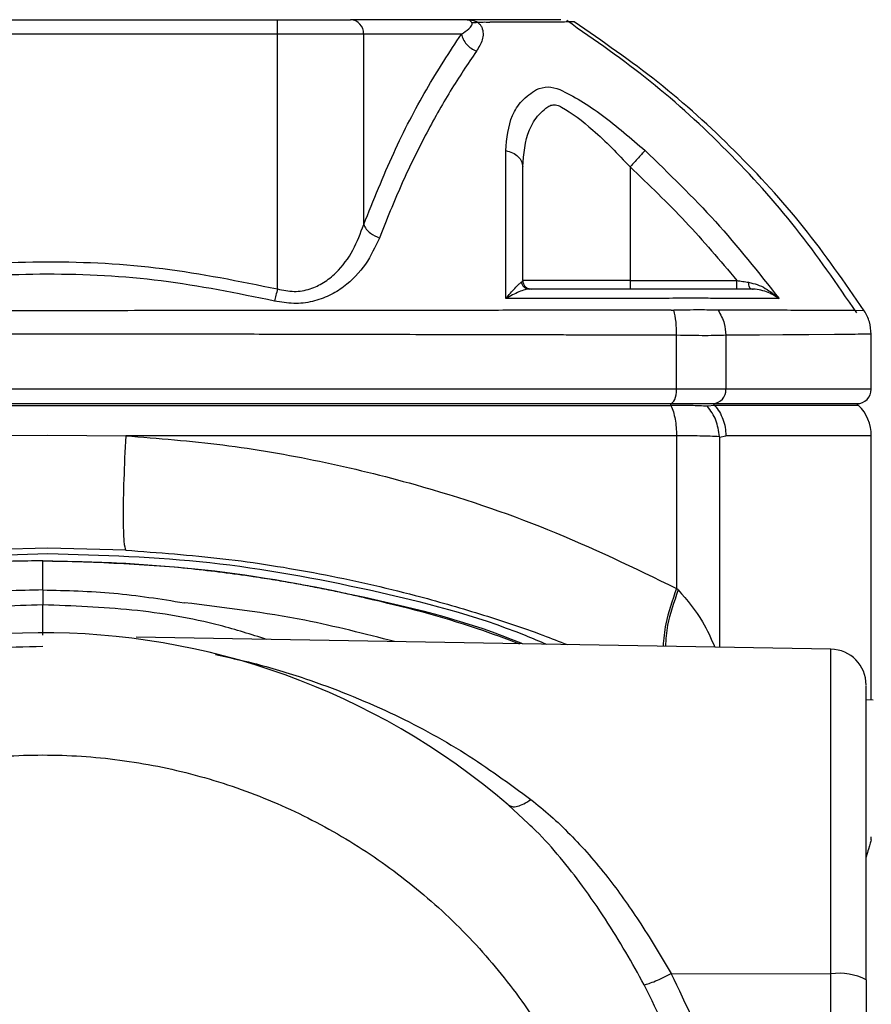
# Model space of a CAD drawing. Header units: millimetres. Extents: x 3 to 4919, y -224 to 3490.
# Tile 45 of 55: x 3300 to 3360, y 2247 to 2316. Entities that reach past the tile are written whole.
import ezdxf

# ---------------------------------------------------------------- set-up
doc = ezdxf.new("R2010")
doc.units = ezdxf.units.MM

msp = doc.modelspace()

# ---------------------------------------------------------------- linework, layer by layer
at = {"color": 7, "linetype": 'Continuous', "lineweight": 25}
for p, q in [((3286.276, 2316.037), (3318.34, 2316.037)), ((3318.34, 2315.037), (3318.34, 2316.037)), ((3331.591, 2316.037), (3323.434, 2316.037)), ((3318.34, 2315.037), (3286.276, 2315.037)), ((3318.34, 2297.243), (3318.34, 2315.037)), ((3324.361, 2315.037), (3318.34, 2315.037)), ((3324.361, 2301.74), (3324.361, 2315.037)), ((3331.186, 2315.037), (3324.361, 2315.037)), ((3342.967, 2305.765), (3342.967, 2297.837)), ((3342.967, 2297.837), (3335.467, 2297.837)), ((3342.967, 2297.837), (3342.967, 2297.237)), ((3342.967, 2297.837), (3350.422, 2297.837)), ((3351.412, 2297.237), (3351.356, 2297.27)), ((3359.323, 2295.724), (3358.687, 2295.729)), ((3346.21, 2290.237), (3346.21, 2294.01)), ((3349.656, 2294.01), (3349.656, 2290.237)), ((3359.808, 2290.237), (3359.808, 2294.1)), ((3346.21, 2290.237), (3258.406, 2290.237)), ((3349.656, 2290.237), (3346.21, 2290.237)), ((3258.845, 2289.237), (3302.308, 2289.237)), ((3258.958, 2289.115), (3345.824, 2289.115)), ((3302.308, 2289.237), (3345.771, 2289.237)), ((3345.771, 2289.237), (3345.824, 2289.115)), ((3345.771, 2289.237), (3348.757, 2289.237)), ((3348.866, 2289.115), (3348.369, 2289.059)), ((3348.757, 2289.237), (3348.866, 2289.115)), ((3348.757, 2289.237), (3358.808, 2289.237)), ((3358.929, 2289.115), (3358.808, 2289.237)), ((3296.876, 2286.994), (3302.308, 2287.037)), ((3302.308, 2287.037), (3307.74, 2286.994)), ((3346.211, 2286.994), (3307.74, 2286.994)), ((3346.211, 2286.994), (3346.211, 2276.339)), ((3349.201, 2286.927), (3349.202, 2286.891)), ((3349.202, 2286.891), (3349.656, 2286.994)), ((3349.202, 2286.891), (3349.202, 2272.23)), ((3359.808, 2268.581), (3359.808, 2286.994)), ((3302.308, 2279.152), (3296.874, 2279.006)), ((3307.742, 2279.006), (3302.308, 2279.152)), ((3301.953, 2278.263), (3301.953, 2278.263)), ((3346.325, 2276.23), (3346.211, 2276.339)), ((3301.953, 2276.231), (3301.953, 2275.191)), ((3356.997, 2272.094), (3308.464, 2272.941)), ((3359.955, 2268.542), (3359.452, 2268.551)), ((3335.863, 2259.912), (3334.455, 2261.227)), ((3334.455, 2261.227), (3334.591, 2261.168)), ((3345.847, 2249.46), (3356.997, 2249.429)), ((3356.997, 2196.674), (3356.997, 2249.429)), ((3359.453, 2249.024), (3359.453, 2196.269))]:
    msp.add_line(p, q, dxfattribs=at)
at = {"color": 8, "linetype": 'Continuous', "lineweight": 25}
for p, q in [((3359.808, 2290.237), (3349.656, 2290.237)), ((3358.929, 2289.115), (3348.866, 2289.115)), ((3359.808, 2286.994), (3349.656, 2286.994)), ((3356.997, 2249.429), (3356.997, 2272.094))]:
    msp.add_line(p, q, dxfattribs=at)
at = {"color": 8, "linetype": 'Continuous', "lineweight": 25, "flags": 128}
msp.add_lwpolyline([(3359.808, 2294.089), (3359.797, 2294.089), (3359.763, 2294.088), (3359.703, 2294.087), (3359.615, 2294.086), (3359.498, 2294.084), (3359.348, 2294.082), (3359.163, 2294.08), (3359.049, 2294.078), (3358.896, 2294.076), (3358.698, 2294.073), (3358.446, 2294.07), (3358.129, 2294.067), (3357.735, 2294.062), (3357.253, 2294.058), (3355.453, 2294.043), (3353.636, 2294.031), (3352.011, 2294.022), (3351.017, 2294.017), (3350.272, 2294.013), (3349.812, 2294.011), (3349.695, 2294.011), (3349.666, 2294.01), (3349.658, 2294.01), (3349.656, 2294.01), (3349.656, 2294.01), (3349.656, 2294.01), (3349.656, 2294.01), (3349.656, 2294.01), (3349.656, 2294.01)], dxfattribs=at)
at = {"color": 7, "linetype": 'Continuous', "lineweight": 25, "flags": 128}
msp.add_lwpolyline([(3345.771, 2289.237), (3345.856, 2289.256), (3345.939, 2289.313), (3346.015, 2289.405), (3346.081, 2289.529), (3346.136, 2289.681), (3346.176, 2289.854), (3346.201, 2290.041), (3346.21, 2290.237)], dxfattribs=at)
at = {"color": 7, "linetype": 'Continuous', "lineweight": 25}
for centre, radius, start, end in [((3323.396, 2315.072), 0.965, 357.87991, 87.72708), ((3348.704, 2290.188), 0.953, 273.23004, 2.89447), ((3358.808, 2290.237), 1, 270, 0), ((3356.808, 2286.994), 3, 0, 45), ((3301.952, 2223.288), 49.958, 49.41379, 213.29099), ((3356.953, 2269.594), 2.5, 0, 89), ((3357.587, 2245.354), 4.118, 63.04789, 98.23991)]:
    msp.add_arc(centre, radius, start, end, dxfattribs=at)
for points, knots in [([(3318.34, 2316.037), (3318.871, 2316.037), (3319.957, 2316.037), (3321.452, 2316.037), (3322.699, 2316.037), (3323.193, 2316.037), (3323.434, 2316.037)], [0, 0, 0, 0, 0.24444, 0.500001, 0.755558, 1, 1, 1, 1]), ([(3331.186, 2315.037), (3331.37, 2315.15), (3331.671, 2315.336), (3331.891, 2315.594), (3331.944, 2315.757), (3331.905, 2315.833), (3331.889, 2315.863)], [0, 0, 0, 0, 0.499354, 0.820703, 0.92705, 1, 1, 1, 1]), ([(3331.889, 2315.863), (3331.841, 2315.914), (3331.744, 2316.017), (3331.642, 2316.03), (3331.591, 2316.037)], [0, 0, 0, 0, 0.498937, 1, 1, 1, 1]), ([(3331.591, 2316.037), (3331.726, 2316.03), (3331.983, 2316.019), (3332.214, 2315.914), (3332.323, 2315.863)], [0, 0, 0, 0, 0.522715, 1, 1, 1, 1]), ([(3338.135, 2316.037), (3338.074, 2316.037), (3337.853, 2316.037), (3336.38, 2316.037), (3334.483, 2316.037), (3333.119, 2316.037), (3332.757, 2316.037), (3332.559, 2316.037), (3332.267, 2316.037), (3331.974, 2316.037), (3331.744, 2316.037), (3331.591, 2316.037)], [0, 0, 0, 0, 0.135084, 0.490227, 0.846656, 0.911049, 0.936295, 0.96157, 0.971108, 0.980831, 1, 1, 1, 1]), ([(3331.889, 2315.863), (3331.955, 2315.849), (3332.087, 2315.822), (3332.245, 2315.849), (3332.323, 2315.863)], [0, 0, 0, 0, 0.49999, 1, 1, 1, 1]), ([(3332.611, 2315.517), (3332.655, 2315.364), (3332.741, 2315.059), (3332.629, 2314.487), (3332.395, 2314.098), (3332.24, 2313.839)], [0, 0, 0, 0, 0.252122, 0.501758, 1, 1, 1, 1]), ([(3332.323, 2315.863), (3332.5, 2315.87), (3332.856, 2315.883), (3333.073, 2315.868), (3333.182, 2315.86)], [0, 0, 0, 0, 0.497865, 1, 1, 1, 1]), ([(3332.323, 2315.863), (3332.381, 2315.806), (3332.495, 2315.693), (3332.573, 2315.575), (3332.611, 2315.517)], [0, 0, 0, 0, 0.503661, 1, 1, 1, 1]), ([(3339.056, 2315.878), (3338.977, 2315.878), (3338.821, 2315.877), (3337.895, 2315.873), (3336.801, 2315.869), (3336.374, 2315.868)], [0, 0, 0, 0, 0.38003, 0.757858, 1, 1, 1, 1]), ([(3358.796, 2295.578), (3357.422, 2297.579), (3354.681, 2301.572), (3349.806, 2306.95), (3344.476, 2311.852), (3340.52, 2314.598), (3338.541, 2315.972)], [0, 0, 0, 0, 0.2511187, 0.5010552, 0.7504593, 1, 1, 1, 1]), ([(3359.323, 2295.724), (3357.953, 2297.699), (3355.216, 2301.643), (3350.34, 2306.954), (3345.002, 2311.801), (3341.04, 2314.518), (3339.056, 2315.878)], [0, 0, 0, 0, 0.250265, 0.499881, 0.749558, 1, 1, 1, 1]), ([(3324.361, 2301.74), (3325.047, 2303.436), (3326.423, 2306.837), (3328.72, 2311.267), (3330.362, 2313.776), (3331.186, 2315.037)], [0, 0, 0, 0, 0.331044, 0.663996, 1, 1, 1, 1]), ([(3331.186, 2315.037), (3331.223, 2314.911), (3331.296, 2314.661), (3331.539, 2314.317), (3331.856, 2314.025), (3332.112, 2313.901), (3332.24, 2313.839)], [0, 0, 0, 0, 0.249964, 0.500008, 0.749985, 1, 1, 1, 1]), ([(3332.24, 2313.839), (3331.626, 2312.931), (3330.397, 2311.115), (3328.651, 2307.993), (3326.984, 2304.6), (3325.966, 2302.065), (3325.457, 2300.798)], [0, 0, 0, 0, 0.250411, 0.500548, 0.750401, 1, 1, 1, 1]), ([(3336.422, 2311.175), (3336.694, 2311.257), (3337.239, 2311.421), (3337.785, 2311.257), (3338.058, 2311.175)], [0, 0, 0, 0, 0.499228, 1, 1, 1, 1]), ([(3334.281, 2306.9), (3334.361, 2307.752), (3334.482, 2309.031), (3335.355, 2310.412), (3336.066, 2310.921), (3336.422, 2311.175)], [0, 0, 0, 0, 0.498773, 0.749503, 1, 1, 1, 1]), ([(3338.058, 2311.175), (3338.539, 2310.921), (3339.503, 2310.414), (3341.559, 2309.034), (3343.033, 2307.753), (3344.015, 2306.9)], [0, 0, 0, 0, 0.249815, 0.500551, 1, 1, 1, 1]), ([(3335.467, 2305.765), (3335.54, 2306.666), (3335.65, 2308.021), (3336.442, 2309.279), (3336.993, 2309.793), (3337.358, 2310.054), (3337.68, 2310.113), (3337.964, 2310.051), (3338.831, 2309.585), (3340.571, 2308.266), (3342.115, 2306.654), (3342.967, 2305.765)], [0, 0, 0, 0, 0.250309, 0.376295, 0.439385, 0.471025, 0.50229, 0.533621, 0.549279, 0.751431, 1, 1, 1, 1]), ([(3334.291, 2296.566), (3334.292, 2298.393), (3334.292, 2302.046), (3334.285, 2305.283), (3334.281, 2306.9)], [0, 0, 0, 0, 0.5002252, 1, 1, 1, 1]), ([(3334.281, 2306.9), (3334.445, 2306.855), (3334.774, 2306.766), (3335.156, 2306.492), (3335.417, 2306.15), (3335.45, 2305.893), (3335.467, 2305.765)], [0, 0, 0, 0, 0.249998, 0.50001, 0.75001, 1, 1, 1, 1]), ([(3344.015, 2306.9), (3343.974, 2306.855), (3343.891, 2306.765), (3343.638, 2306.492), (3343.322, 2306.15), (3343.085, 2305.893), (3342.967, 2305.765)], [0, 0, 0, 0, 0.249997, 0.500009, 0.750008, 1, 1, 1, 1]), ([(3344.015, 2306.9), (3345.69, 2305.283), (3349.041, 2302.046), (3351.933, 2298.393), (3353.379, 2296.566)], [0, 0, 0, 0, 0.499829, 1, 1, 1, 1]), ([(3335.467, 2297.837), (3335.467, 2299.222), (3335.467, 2301.996), (3335.467, 2304.508), (3335.467, 2305.765)], [0, 0, 0, 0, 0.499203, 1, 1, 1, 1]), ([(3342.967, 2305.765), (3344.281, 2304.508), (3346.907, 2301.997), (3349.251, 2299.222), (3350.422, 2297.837)], [0, 0, 0, 0, 0.500803, 1, 1, 1, 1]), ([(3318.34, 2297.243), (3318.729, 2297.161), (3319.505, 2296.998), (3320.629, 2297.203), (3321.614, 2297.675), (3322.693, 2298.554), (3323.697, 2299.934), (3324.139, 2301.137), (3324.361, 2301.74)], [0, 0, 0, 0, 0.125001, 0.250105, 0.366895, 0.500326, 0.749441, 1, 1, 1, 1]), ([(3324.361, 2301.74), (3324.414, 2301.633), (3324.52, 2301.417), (3324.88, 2301.061), (3325.238, 2300.897), (3325.457, 2300.798)], [0, 0, 0, 0, 0.280669, 0.561411, 1, 1, 1, 1]), ([(3325.457, 2300.798), (3325.17, 2300.175), (3324.598, 2298.932), (3323.316, 2297.577), (3321.982, 2296.748), (3320.801, 2296.327), (3319.479, 2296.165), (3318.585, 2296.321), (3318.139, 2296.398)], [0, 0, 0, 0, 0.24987, 0.498557, 0.623402, 0.748974, 0.874618, 1, 1, 1, 1]), ([(3286.276, 2297.242), (3288.919, 2297.781), (3294.189, 2298.855), (3302.272, 2299.278), (3310.373, 2298.866), (3315.68, 2297.785), (3318.34, 2297.243)], [0, 0, 0, 0, 0.249906, 0.498262, 0.748476, 1, 1, 1, 1]), ([(3318.139, 2296.398), (3315.512, 2296.932), (3310.271, 2297.996), (3302.272, 2298.402), (3294.292, 2297.985), (3289.087, 2296.928), (3286.477, 2296.398)], [0, 0, 0, 0, 0.251564, 0.501737, 0.75005, 1, 1, 1, 1]), ([(3334.291, 2296.566), (3334.507, 2296.823), (3334.83, 2297.205), (3335.179, 2297.563), (3335.304, 2297.658), (3335.366, 2297.705)], [0, 0, 0, 0, 0.5070607, 0.7572809, 1, 1, 1, 1]), ([(3335.366, 2297.705), (3335.395, 2297.727), (3335.455, 2297.77), (3335.463, 2297.814), (3335.467, 2297.837)], [0, 0, 0, 0, 0.498236, 1, 1, 1, 1]), ([(3335.366, 2297.705), (3335.389, 2297.633), (3335.437, 2297.489), (3335.587, 2297.34), (3335.756, 2297.252), (3335.871, 2297.242), (3335.928, 2297.237)], [0, 0, 0, 0, 0.279718, 0.559415, 0.77968, 1, 1, 1, 1]), ([(3335.467, 2297.837), (3335.476, 2297.758), (3335.494, 2297.601), (3335.632, 2297.402), (3335.831, 2297.264), (3335.988, 2297.246), (3336.067, 2297.237)], [0, 0, 0, 0, 0.249981, 0.500006, 0.749987, 1, 1, 1, 1]), ([(3350.422, 2297.237), (3350.422, 2297.246), (3350.422, 2297.264), (3350.422, 2297.402), (3350.422, 2297.601), (3350.422, 2297.758), (3350.422, 2297.837)], [0, 0, 0, 0, 0.249987, 0.5, 0.750013, 1, 1, 1, 1]), ([(3350.422, 2297.837), (3350.562, 2297.814), (3350.84, 2297.77), (3351.112, 2297.727), (3351.248, 2297.705)], [0, 0, 0, 0, 0.501764, 1, 1, 1, 1]), ([(3351.248, 2297.705), (3351.451, 2297.658), (3351.863, 2297.563), (3352.614, 2297.205), (3353.072, 2296.823), (3353.379, 2296.566)], [0, 0, 0, 0, 0.242593, 0.493038, 1, 1, 1, 1]), ([(3318.34, 2297.243), (3318.304, 2297.091), (3318.232, 2296.789), (3318.17, 2296.528), (3318.139, 2296.398)], [0, 0, 0, 0, 0.500032, 1, 1, 1, 1]), ([(3335.928, 2297.237), (3335.825, 2297.224), (3335.615, 2297.199), (3335.077, 2296.998), (3334.606, 2296.74), (3334.291, 2296.566)], [0, 0, 0, 0, 0.24262, 0.492863, 1, 1, 1, 1]), ([(3351.412, 2297.237), (3350.72, 2297.237), (3349.798, 2297.237), (3348.454, 2297.237), (3347.679, 2297.237), (3346.641, 2297.237), (3345.022, 2297.237), (3343.218, 2297.237), (3340.226, 2297.237), (3337.77, 2297.237), (3335.928, 2297.237)], [0, 0, 0, 0, 0.246744, 0.328869, 0.412884, 0.494054, 0.576372, 0.661979, 0.746485, 1, 1, 1, 1]), ([(3351.357, 2297.269), (3351.39, 2297.26), (3351.455, 2297.242), (3351.524, 2297.236), (3351.558, 2297.232)], [0, 0, 0, 0, 0.5074942, 1, 1, 1, 1]), ([(3353.379, 2296.566), (3353.101, 2296.74), (3352.685, 2296.999), (3351.99, 2297.199), (3351.602, 2297.224), (3351.412, 2297.237)], [0, 0, 0, 0, 0.507044, 0.757502, 1, 1, 1, 1]), ([(3345.445, 2296.582), (3343.609, 2296.58), (3339.962, 2296.575), (3336.174, 2296.569), (3334.291, 2296.566)], [0, 0, 0, 0, 0.503149, 1, 1, 1, 1]), ([(3348.742, 2296.582), (3348.323, 2296.595), (3347.485, 2296.621), (3346.125, 2296.595), (3345.445, 2296.582)], [0, 0, 0, 0, 0.499841, 1, 1, 1, 1]), ([(3353.379, 2296.566), (3352.696, 2296.569), (3351.32, 2296.575), (3349.605, 2296.58), (3348.742, 2296.582)], [0, 0, 0, 0, 0.49685, 1, 1, 1, 1]), ([(3345.839, 2295.76), (3345.839, 2295.76), (3345.839, 2295.76), (3345.839, 2295.76), (3345.838, 2295.76), (3345.837, 2295.76), (3345.83, 2295.76), (3345.804, 2295.76), (3345.7, 2295.76), (3345.281, 2295.759), (3344.349, 2295.759), (3342.74, 2295.757), (3340.184, 2295.755), (3336.521, 2295.752), (3331.589, 2295.747), (3327.236, 2295.742), (3324.087, 2295.739), (3322.528, 2295.737), (3321.177, 2295.736), (3319.821, 2295.735), (3318.463, 2295.733), (3315.121, 2295.731), (3309.742, 2295.727), (3301.036, 2295.722), (3291.061, 2295.728), (3281.597, 2295.737), (3273.92, 2295.746), (3268.16, 2295.752), (3263.711, 2295.756), (3260.936, 2295.758), (3259.725, 2295.759), (3259.194, 2295.759), (3258.962, 2295.76), (3258.861, 2295.759), (3258.812, 2295.759), (3258.789, 2295.759), (3258.777, 2295.76)], [0, 0, 0, 0, 0, 0.000001, 0.000004, 0.000016, 0.000062, 0.000246, 0.000984, 0.003935, 0.015734, 0.035387, 0.06289, 0.108506, 0.166483, 0.236359, 0.258838, 0.274148, 0.28945, 0.304747, 0.320041, 0.335337, 0.417405, 0.500035, 0.625063, 0.749214, 0.819005, 0.889287, 0.951273, 0.978551, 0.99056, 0.995846, 0.998152, 0.999147, 0.999571, 1, 1, 1, 1]), ([(3345.839, 2295.76), (3345.868, 2295.76), (3345.928, 2295.762), (3345.988, 2295.764), (3346.018, 2295.764)], [0, 0, 0, 0, 0.491678, 1, 1, 1, 1]), ([(3349.118, 2295.764), (3348.717, 2295.769), (3347.914, 2295.78), (3346.65, 2295.769), (3346.018, 2295.764)], [0, 0, 0, 0, 0.5004, 1, 1, 1, 1]), ([(3346.21, 2294.01), (3346.209, 2294.325), (3346.207, 2294.954), (3346.081, 2295.494), (3346.018, 2295.764)], [0, 0, 0, 0, 0.5000063, 1, 1, 1, 1]), ([(3349.213, 2295.76), (3349.197, 2295.761), (3349.166, 2295.763), (3349.134, 2295.764), (3349.118, 2295.764)], [0, 0, 0, 0, 0.493666, 1, 1, 1, 1]), ([(3349.118, 2295.764), (3349.285, 2295.46), (3349.584, 2294.916), (3349.634, 2294.287), (3349.656, 2294.01)], [0, 0, 0, 0, 0.559541, 1, 1, 1, 1]), ([(3359.808, 2294.089), (3359.787, 2294.379), (3359.744, 2294.959), (3359.463, 2295.469), (3359.323, 2295.724)], [0, 0, 0, 0, 0.500001, 1, 1, 1, 1]), ([(3302.308, 2294.089), (3301.814, 2294.089), (3300.81, 2294.089), (3299.281, 2294.088), (3297.706, 2294.087), (3296.084, 2294.086), (3294.418, 2294.084), (3292.706, 2294.082), (3291.231, 2294.08), (3289.935, 2294.078), (3288.764, 2294.076), (3287.381, 2294.073), (3285.787, 2294.07), (3283.987, 2294.066), (3281.98, 2294.062), (3278.311, 2294.054), (3273.502, 2294.044), (3268.1, 2294.032), (3264.184, 2294.024), (3261.523, 2294.018), (3259.905, 2294.014), (3258.967, 2294.012), (3258.547, 2294.011), (3258.441, 2294.01), (3258.415, 2294.01), (3258.408, 2294.01), (3258.407, 2294.01), (3258.406, 2294.01), (3258.406, 2294.01), (3258.406, 2294.01), (3258.406, 2294.01)], [0, 0, 0, 0, 0.0326093, 0.0662577, 0.1009457, 0.1366737, 0.1734417, 0.211249, 0.2500964, 0.2713488, 0.2973464, 0.328089, 0.3635776, 0.4038116, 0.4487904, 0.4985143, 0.6517195, 0.7770804, 0.8745922, 0.9294487, 0.9686359, 0.992153, 0.9980353, 0.9995073, 0.9998762, 0.9999686, 0.999992, 0.9999982, 0.9999997, 1, 1, 1, 1]), ([(3346.21, 2294.01), (3346.209, 2294.01), (3346.202, 2294.01), (3346.175, 2294.011), (3346.077, 2294.011), (3345.703, 2294.013), (3344.876, 2294.014), (3343.46, 2294.018), (3341.637, 2294.021), (3339.798, 2294.025), (3338.187, 2294.028), (3336.882, 2294.031), (3335.632, 2294.034), (3334.289, 2294.037), (3332.625, 2294.04), (3330.499, 2294.045), (3327.823, 2294.051), (3324.517, 2294.058), (3320.978, 2294.066), (3317.624, 2294.073), (3314.753, 2294.079), (3311.963, 2294.083), (3308.97, 2294.086), (3305.691, 2294.089), (3303.453, 2294.089), (3302.308, 2294.089)], [0, 0, 0, 0, 0.000056, 0.0005423, 0.0019315, 0.0072502, 0.0280487, 0.0623953, 0.1102895, 0.1595446, 0.1938337, 0.2244994, 0.2515415, 0.2815568, 0.3182998, 0.3672411, 0.4283805, 0.5017166, 0.5920521, 0.666901, 0.7262626, 0.7833393, 0.8522382, 0.9244587, 1, 1, 1, 1]), ([(3349.656, 2294.01), (3349.226, 2293.995), (3348.365, 2293.965), (3346.928, 2293.995), (3346.21, 2294.01)], [0, 0, 0, 0, 0.499828, 1, 1, 1, 1]), ([(3345.824, 2289.115), (3345.882, 2288.969), (3345.997, 2288.675), (3346.117, 2288.148), (3346.196, 2287.583), (3346.206, 2287.19), (3346.211, 2286.994)], [0, 0, 0, 0, 0.250019, 0.500026, 0.75003, 1, 1, 1, 1]), ([(3348.369, 2289.059), (3348.003, 2289.075), (3347.277, 2289.108), (3346.305, 2289.113), (3345.824, 2289.115)], [0, 0, 0, 0, 0.505167, 1, 1, 1, 1]), ([(3349.201, 2286.927), (3349.149, 2287.326), (3349.044, 2288.125), (3348.594, 2288.748), (3348.369, 2289.059)], [0, 0, 0, 0, 0.500024, 1, 1, 1, 1]), ([(3348.866, 2289.115), (3348.984, 2288.969), (3349.22, 2288.675), (3349.465, 2288.148), (3349.626, 2287.583), (3349.646, 2287.19), (3349.656, 2286.994)], [0, 0, 0, 0, 0.25002, 0.500028, 0.75003, 1, 1, 1, 1]), ([(3307.74, 2286.994), (3307.691, 2285.955), (3307.593, 2283.877), (3307.551, 2281.249), (3307.594, 2279.397), (3307.693, 2279.136), (3307.742, 2279.006)], [0, 0, 0, 0, 0.249999, 0.499999, 0.75, 1, 1, 1, 1]), ([(3307.74, 2286.994), (3310.009, 2286.814), (3314.575, 2286.452), (3321.343, 2285.282), (3328.984, 2283.413), (3337.463, 2280.571), (3343.253, 2277.77), (3346.211, 2276.339)], [0, 0, 0, 0, 0.164291, 0.330627, 0.499823, 0.744516, 1, 1, 1, 1]), ([(3349.201, 2286.927), (3348.775, 2286.947), (3347.934, 2286.985), (3346.78, 2286.991), (3346.211, 2286.994)], [0, 0, 0, 0, 0.507184, 1, 1, 1, 1]), ([(3258.539, 2268.7), (3261.987, 2270.241), (3268.885, 2273.325), (3279.809, 2276.408), (3290.981, 2278.415), (3298.532, 2278.66), (3302.308, 2278.782)], [0, 0, 0, 0, 0.25, 0.5, 0.75, 1, 1, 1, 1]), ([(3302.308, 2278.782), (3306.086, 2278.664), (3313.641, 2278.429), (3324.785, 2276.35), (3332.665, 2274.344), (3336.636, 2272.653), (3337.135, 2272.441)], [0, 0, 0, 0, 0.318104, 0.63621, 0.954314, 1, 1, 1, 1]), ([(3301.953, 2278.263), (3300.56, 2278.245), (3297.44, 2278.206), (3292.273, 2277.841), (3286.143, 2277.078), (3280.421, 2275.968), (3275.482, 2274.718), (3271.659, 2273.583), (3268.01, 2272.344), (3264.54, 2271.014), (3261.24, 2269.619), (3259.126, 2268.612), (3258.089, 2268.118)], [0, 0, 0, 0, 0.092077, 0.206103, 0.342076, 0.499994, 0.590793, 0.678605, 0.763432, 0.845274, 0.92413, 1, 1, 1, 1]), ([(3335.45, 2272.47), (3335.418, 2272.483), (3331.894, 2273.963), (3324.464, 2275.799), (3313.302, 2277.91), (3305.734, 2278.145), (3301.953, 2278.263)], [0, 0, 0, 0, 0.00307, 0.335828, 0.668235, 1, 1, 1, 1]), ([(3301.953, 2278.263), (3303.783, 2278.234), (3307.252, 2278.178), (3312.153, 2277.772), (3315.727, 2277.322), (3318.147, 2276.943), (3319.585, 2276.695), (3320.933, 2276.444), (3322.19, 2276.191), (3323.357, 2275.943), (3326.738, 2275.177), (3330.744, 2274.15), (3334.265, 2272.841), (3335.254, 2272.473)], [0, 0, 0, 0, 0.161603, 0.306293, 0.434067, 0.479638, 0.522599, 0.562946, 0.600684, 0.63581, 0.668324, 0.90686, 1, 1, 1, 1]), ([(3301.953, 2276.23), (3301.953, 2276.509), (3301.953, 2277.067), (3301.953, 2277.727), (3301.953, 2278.179), (3301.953, 2278.235), (3301.953, 2278.263)], [0, 0, 0, 0, 0.2502708, 0.5001178, 0.7501497, 1, 1, 1, 1]), ([(3301.953, 2276.231), (3300.299, 2276.193), (3296.99, 2276.117), (3293.721, 2275.599), (3292.086, 2275.34)], [0, 0, 0, 0, 0.5, 1, 1, 1, 1]), ([(3301.953, 2276.231), (3303.608, 2276.193), (3306.916, 2276.117), (3310.185, 2275.599), (3311.82, 2275.34)], [0, 0, 0, 0, 0.499999, 1, 1, 1, 1]), ([(3301.953, 2275.191), (3299.875, 2275.12), (3295.713, 2274.978), (3289.542, 2273.854), (3283.52, 2272.078), (3277.744, 2269.593), (3272.258, 2266.5), (3268.949, 2263.931), (3267.295, 2262.647)], [0, 0, 0, 0, 0.1657799, 0.3320866, 0.4990235, 0.6659691, 0.8330413, 1, 1, 1, 1]), ([(3301.953, 2273.07), (3301.953, 2273.084), (3301.953, 2273.303), (3301.953, 2274.053), (3301.953, 2274.812), (3301.953, 2275.191)], [0, 0, 0, 0, 0.033285, 0.517107, 1, 1, 1, 1]), ([(3301.953, 2272.282), (3300.707, 2272.255), (3298.31, 2272.204), (3294.876, 2271.823), (3291.756, 2271.287), (3288.955, 2270.63), (3286.469, 2269.906), (3284.293, 2269.159), (3281.607, 2268.108), (3278.418, 2266.627), (3274.778, 2264.554), (3271.444, 2262.284), (3268.415, 2259.861), (3265.27, 2256.938), (3262.091, 2253.416), (3259.009, 2249.207), (3256.401, 2244.769), (3254.046, 2239.657), (3252.143, 2233.861), (3250.915, 2227.433), (3250.511, 2220.984), (3250.915, 2214.536), (3252.143, 2208.109), (3254.046, 2202.316), (3256.401, 2197.207), (3258.567, 2193.522), (3260.534, 2190.689), (3262.132, 2188.621), (3263.845, 2186.624), (3265.588, 2184.792), (3267.353, 2183.107), (3269.139, 2181.553), (3271.042, 2180.046), (3273.065, 2178.597), (3275.207, 2177.216), (3277.469, 2175.914), (3279.848, 2174.703), (3282.623, 2173.47), (3286.073, 2172.189), (3290.497, 2170.951), (3295.892, 2169.953), (3299.835, 2169.817), (3301.953, 2169.744)], [0, 0, 0, 0, 0.023207, 0.044629, 0.064264, 0.082113, 0.098177, 0.112453, 0.124943, 0.151867, 0.177834, 0.202842, 0.226892, 0.249983, 0.282738, 0.315064, 0.346962, 0.378433, 0.419715, 0.460237, 0.499998, 0.539759, 0.58028, 0.621562, 0.653033, 0.684931, 0.701047, 0.717269, 0.733598, 0.750034, 0.764356, 0.779052, 0.794123, 0.809568, 0.825388, 0.841582, 0.858151, 0.875095, 0.898127, 0.926624, 0.960582, 1, 1, 1, 1]), ([(3359.453, 2249.024), (3359.453, 2250.185), (3359.453, 2252.508), (3359.453, 2255.813), (3359.453, 2258.899), (3359.453, 2261.693), (3359.453, 2264.139), (3359.453, 2266.185), (3359.453, 2267.793), (3359.453, 2268.906), (3359.453, 2269.524), (3359.453, 2269.537), (3359.453, 2269.543)], [0, 0, 0, 0, 0.102849, 0.205696, 0.30854, 0.411387, 0.514233, 0.617081, 0.719929, 0.822775, 0.925622, 1, 1, 1, 1]), ([(3260.808, 2223.585), (3260.876, 2225.379), (3261.012, 2228.968), (3262.105, 2234.259), (3263.829, 2239.368), (3266.219, 2244.206), (3269.217, 2248.692), (3272.776, 2252.748), (3276.834, 2256.306), (3281.322, 2259.303), (3286.163, 2261.689), (3291.274, 2263.423), (3296.567, 2264.476), (3301.953, 2264.829), (3307.339, 2264.476), (3312.633, 2263.423), (3317.744, 2261.689), (3322.584, 2259.303), (3327.072, 2256.305), (3331.13, 2252.748), (3334.689, 2248.692), (3337.687, 2244.207), (3340.077, 2239.368), (3341.801, 2234.259), (3342.894, 2228.968), (3343.03, 2225.379), (3343.098, 2223.585)], [0, 0, 0, 0, 0.041667, 0.083333, 0.125, 0.166666, 0.208333, 0.249999, 0.291666, 0.333333, 0.374999, 0.416666, 0.458333, 0.499999, 0.541666, 0.583333, 0.624999, 0.666666, 0.708333, 0.749999, 0.791667, 0.833333, 0.875, 0.916666, 0.958333, 1, 1, 1, 1]), ([(3336.037, 2261.615), (3336.502, 2261.237), (3337.446, 2260.467), (3338.797, 2259.169), (3340.127, 2257.736), (3341.754, 2255.762), (3343.698, 2253.041), (3345.1, 2250.704), (3345.847, 2249.46)], [0, 0, 0, 0, 0.118927, 0.241767, 0.368772, 0.50017, 0.734002, 1, 1, 1, 1]), ([(3359.811, 2258.794), (3359.81, 2258.828), (3359.809, 2258.895), (3359.808, 2258.961), (3359.808, 2258.995)], [0, 0, 0, 0, 0.498218, 1, 1, 1, 1]), ([(3334.801, 2198.06), (3335.361, 2198.305), (3336.479, 2198.792), (3337.989, 2199.791), (3339.423, 2200.903), (3341.192, 2202.519), (3343.23, 2204.774), (3345.559, 2208.053), (3347.682, 2211.975), (3349.415, 2216.504), (3350.77, 2222.005), (3351.365, 2228.473), (3350.751, 2235.744), (3348.996, 2242.861), (3346.896, 2247.262), (3345.847, 2249.46)], [0, 0, 0, 0, 0.031254, 0.062357, 0.092572, 0.124465, 0.185441, 0.248756, 0.331453, 0.415048, 0.498763, 0.623868, 0.74915, 0.874705, 1, 1, 1, 1]), ([(3343.953, 2248.668), (3344.058, 2248.695), (3344.271, 2248.75), (3344.734, 2248.93), (3345.269, 2249.168), (3345.654, 2249.363), (3345.847, 2249.46)], [0, 0, 0, 0, 0.249073, 0.500002, 0.750966, 1, 1, 1, 1]), ([(3349.047, 2223.497), (3349.188, 2225.643), (3349.471, 2229.953), (3348.594, 2236.42), (3346.864, 2242.759), (3344.925, 2246.695), (3343.953, 2248.668)], [0, 0, 0, 0, 0.247291, 0.496734, 0.747793, 1, 1, 1, 1])]:
    msp.add_open_spline(points, degree=3, knots=knots, dxfattribs=at)
at = {"color": 8, "linetype": 'Continuous', "lineweight": 25}
for points, knots in [([(3336.374, 2315.868), (3336.095, 2315.867), (3335.528, 2315.866), (3334.508, 2315.863), (3333.784, 2315.862), (3333.45, 2315.861), (3333.301, 2315.861), (3333.234, 2315.861), (3333.205, 2315.861), (3333.191, 2315.86), (3333.185, 2315.86), (3333.182, 2315.86)], [0, 0, 0, 0, 0.351598, 0.714652, 0.874433, 0.944753, 0.975693, 0.989304, 0.995296, 0.99793, 1, 1, 1, 1]), ([(3351.356, 2297.27), (3351.339, 2297.299), (3351.305, 2297.356), (3351.266, 2297.513), (3351.254, 2297.641), (3351.248, 2297.705)], [0, 0, 0, 0, 0.333337, 0.666733, 1, 1, 1, 1]), ([(3358.687, 2295.729), (3358.684, 2295.729), (3358.469, 2295.729), (3357.197, 2295.738), (3355.22, 2295.746), (3353.279, 2295.752), (3351.491, 2295.756), (3350.242, 2295.758), (3349.671, 2295.759), (3349.415, 2295.759), (3349.302, 2295.759), (3349.252, 2295.76), (3349.228, 2295.76), (3349.217, 2295.76), (3349.213, 2295.76)], [0, 0, 0, 0, 0.006131, 0.335371, 0.520362, 0.706649, 0.870907, 0.943179, 0.974993, 0.988995, 0.995157, 0.997868, 0.999061, 1, 1, 1, 1]), ([(3307.742, 2279.006), (3310.012, 2278.84), (3314.58, 2278.505), (3321.349, 2277.419), (3327.319, 2276.079), (3332.491, 2274.582), (3336.026, 2273.427), (3338.006, 2272.638), (3338.564, 2272.416)], [0, 0, 0, 0, 0.209961, 0.422573, 0.638913, 0.788244, 0.940435, 1, 1, 1, 1]), ([(3346.211, 2276.339), (3345.912, 2275.49), (3345.397, 2274.026), (3345.308, 2272.809), (3345.271, 2272.299)], [0, 0, 0, 0, 0.5805, 1, 1, 1, 1]), ([(3346.325, 2276.23), (3346.031, 2275.385), (3345.535, 2273.963), (3345.461, 2272.777), (3345.431, 2272.296)], [0, 0, 0, 0, 0.593586, 1, 1, 1, 1]), ([(3346.325, 2276.23), (3346.943, 2275.516), (3348.009, 2274.286), (3348.621, 2272.842), (3348.878, 2272.236)], [0, 0, 0, 0, 0.579952, 1, 1, 1, 1]), ([(3317.58, 2272.782), (3316.502, 2273.122), (3313.436, 2274.089), (3308.188, 2274.959), (3304.03, 2275.114), (3301.953, 2275.191)], [0, 0, 0, 0, 0.213541, 0.607358, 1, 1, 1, 1]), ([(3326.525, 2272.626), (3324.44, 2273.161), (3319.603, 2274.402), (3314.642, 2274.999), (3311.82, 2275.34)], [0, 0, 0, 0, 0.431003, 1, 1, 1, 1]), ([(3314.002, 2271.718), (3314.882, 2271.531), (3317.005, 2271.08), (3321.092, 2269.839), (3326.065, 2267.849), (3331.34, 2265.042), (3334.52, 2262.722), (3336.037, 2261.615)], [0, 0, 0, 0, 0.113619, 0.27417, 0.53776, 0.779538, 1, 1, 1, 1]), ([(3334.591, 2261.168), (3334.635, 2261.145), (3334.766, 2261.074), (3335.097, 2261.115), (3335.545, 2261.281), (3335.874, 2261.504), (3336.037, 2261.615)], [0, 0, 0, 0, 0.143427, 0.429692, 0.715974, 1, 1, 1, 1]), ([(3343.953, 2248.668), (3343.527, 2249.432), (3342.658, 2250.995), (3341.232, 2253.302), (3339.715, 2255.519), (3338.093, 2257.571), (3336.829, 2259.025), (3336.04, 2259.749), (3335.863, 2259.912)], [0, 0, 0, 0, 0.183389, 0.37501, 0.57571, 0.760638, 0.946354, 1, 1, 1, 1]), ([(3359.811, 2258.791), (3359.771, 2258.656), (3359.718, 2258.476), (3359.523, 2257.822), (3359.456, 2257.595), (3359.453, 2257.585)], [0, 0, 0, 0, 0.736842, 0.988561, 1, 1, 1, 1])]:
    msp.add_open_spline(points, degree=3, knots=knots, dxfattribs=at)

doc.saveas('drawing.dxf')
